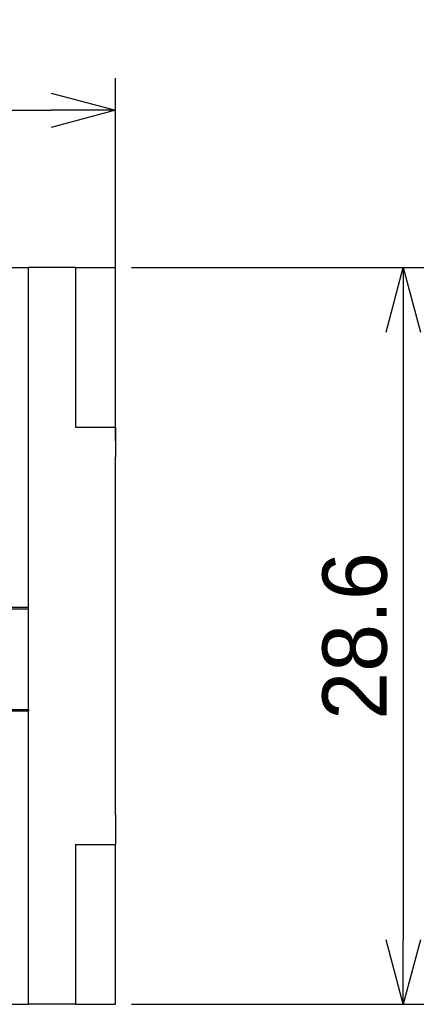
# Model space of a CAD drawing. Header units: millimetres. Extents: x -105 to 192, y -71 to 139.
# Tile 6 of 8: x 41 to 57, y 44 to 82. Entities that reach past the tile are written whole.
import ezdxf

# ---------------------------------------------------------------- set-up
doc = ezdxf.new("R2010")
doc.units = ezdxf.units.MM
doc.header["$LTSCALE"] = 1.5
doc.layers.get('0').update_dxf_attribs({"linetype": 'CONTINUOUS'})
doc.layers.get('Defpoints').update_dxf_attribs({"linetype": 'CONTINUOUS'})
doc.dimstyles.new('ISO-25', dxfattribs={"dimtxt": 2.5, "dimasz": 2.5, "dimexe": 1.25, "dimexo": 0.625, "dimtad": 1, "dimdsep": 46, "dimtxsty": 'STANDARD', "dimblk": 'OPEN30', "dimcen": 2.5, "dimadec": 0, "dimazin": 0, "dimtfac": 1, "dimtmove": 0, "dimatfit": 3, "dimldrblk": 'OPEN30', "dimfxl": 1, "dimarcsym": 0})

# ---------------------------------------------------------------- blocks, each defined once
blk = doc.blocks.new('_Open30')
at = {"color": 0, "linetype": 'ByBlock', "lineweight": -2}
for p, q in [((-1, 0.268), (0, 0)), ((0, 0), (-1, -0.268)), ((0, 0), (-1, 0))]:
    blk.add_line(p, q, dxfattribs=at)
blk = doc.blocks.new('*D20')
at = {"color": 0, "lineweight": -2, "transparency": 16777216}
for p, q in [((45.786, 72.128), (57.602, 72.128)), ((56.352, 69.628), (56.352, 46.028)), ((45.786, 43.528), (57.602, 43.528))]:
    blk.add_line(p, q, dxfattribs=at)
at = {"layer": 'Defpoints', "color": 0, "transparency": 16777216}
for p in [(45.161, 72.128), (45.161, 43.528), (56.352, 43.528)]:
    blk.add_point(p, dxfattribs=at)
at = {"color": 0, "lineweight": -2, "transparency": 16777216, "xscale": 2.5, "yscale": 2.5, "zscale": 2.5}
for p, rotation in [((56.352, 72.128), 90), ((56.352, 43.528), 270)]:
    blk.add_blockref('_Open30', p, dxfattribs=dict(at, rotation=rotation))
at = {"color": 0, "transparency": 16777216, "insert": (54.477, 57.828), "char_height": 2.5, "attachment_point": 5, "rotation": 90}
blk.add_mtext('28.6', dxfattribs=at)
blk = doc.blocks.new('*D21')
at = {"color": 0, "lineweight": -2, "transparency": 16777216}
for p, q in [((-24.664, 58.453), (-24.664, 79.487)), ((45.161, 65.403), (45.161, 79.487)), ((-22.164, 78.237), (42.661, 78.237))]:
    blk.add_line(p, q, dxfattribs=at)
at = {"layer": 'Defpoints', "color": 0, "transparency": 16777216}
for p in [(45.161, 78.237), (45.161, 64.778), (-24.664, 57.828)]:
    blk.add_point(p, dxfattribs=at)
at = {"color": 0, "lineweight": -2, "transparency": 16777216, "xscale": 2.5, "yscale": 2.5, "zscale": 2.5, "rotation": 180}
blk.add_blockref('_Open30', (-24.664, 78.237), dxfattribs=at)
at = {"color": 0, "lineweight": -2, "transparency": 16777216, "xscale": 2.5, "yscale": 2.5, "zscale": 2.5}
blk.add_blockref('_Open30', (45.161, 78.237), dxfattribs=at)
at = {"color": 0, "transparency": 16777216, "insert": (10.248, 80.112), "char_height": 2.5, "attachment_point": 5}
blk.add_mtext('69.82', dxfattribs=at)

msp = doc.modelspace()

# ---------------------------------------------------------------- linework, layer by layer
at = {"linetype": 'Continuous'}
for p, q in [((43.611, 72.128), (41.786, 72.128)), ((41.786, 64.778), (41.786, 72.128)), ((43.611, 72.128), (43.611, 65.928)), ((43.611, 72.128), (45.161, 72.128)), ((45.161, 65.928), (45.161, 72.128)), ((45.161, 65.928), (45.161, 64.778)), ((41.786, 58.948), (41.786, 64.778)), ((45.161, 50.878), (45.161, 64.778)), ((-13.564, 58.948), (41.786, 58.948)), ((-13.564, 58.878), (41.786, 58.878)), ((41.786, 58.878), (41.786, 58.948)), ((41.786, 54.978), (41.786, 58.878)), ((41.111, 54.978), (41.786, 54.978)), ((41.786, 54.909), (41.111, 54.909)), ((41.786, 54.978), (41.786, 54.909)), ((41.786, 50.878), (41.786, 54.909)), ((41.786, 43.528), (41.786, 50.878)), ((45.161, 50.878), (45.161, 49.728)), ((43.611, 49.728), (43.611, 43.528)), ((45.161, 43.528), (45.161, 49.728)), ((43.611, 43.528), (41.786, 43.528)), ((43.611, 43.528), (45.161, 43.528))]:
    msp.add_line(p, q, dxfattribs=at)
for points in [[(-22.964, 72.128), (-17.568, 72.128), (-6.777, 72.128), (9.411, 72.128), (25.598, 72.128), (36.39, 72.128), (41.786, 72.128)], [(43.611, 65.928), (43.74, 65.928), (43.998, 65.928), (44.386, 65.928), (44.773, 65.928), (45.032, 65.928), (45.161, 65.928)], [(43.611, 49.728), (43.74, 49.728), (43.998, 49.728), (44.386, 49.728), (44.773, 49.728), (45.032, 49.728), (45.161, 49.728)], [(-22.964, 43.528), (-17.568, 43.528), (-6.777, 43.528), (9.411, 43.528), (25.598, 43.528), (36.39, 43.528), (41.786, 43.528)]]:
    msp.add_open_spline(points, degree=3, dxfattribs=at)

# ---------------------------------------------------------------- dimensions: what is measured, and where the dimension line sits
dim = msp.add_linear_dim(base=(45.1607376, 78.2374348), p1=(-24.6642623, 57.8284306), p2=(45.1607376, 64.7784305), dimstyle='ISO-25')
dim.commit()
dim.dimension.update_dxf_attribs({"geometry": '*D21', "text_midpoint": (10.2482376, 80.1124348)})
dim = msp.add_linear_dim(base=(56.352, 43.528), p1=(45.161, 72.128), p2=(45.161, 43.528), angle=90, dimstyle='ISO-25')
dim.commit()
dim.dimension.update_dxf_attribs({"geometry": '*D20', "text_midpoint": (54.477, 57.828)})

doc.saveas('drawing.dxf')
